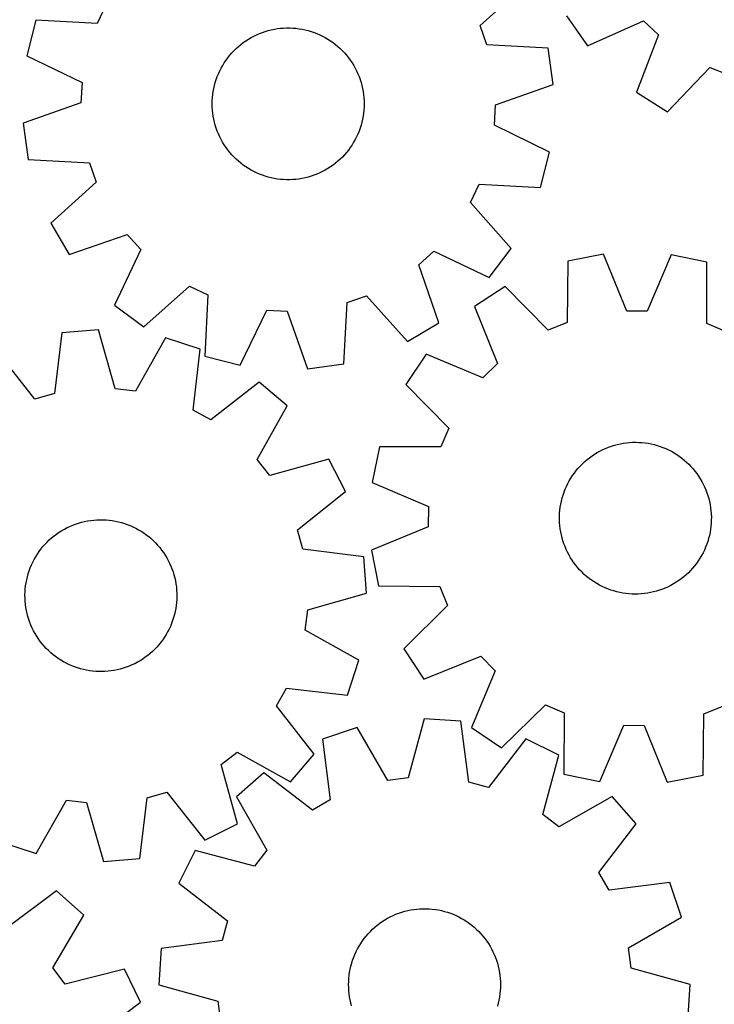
# Model space of a CAD drawing. Header units: millimetres. Extents: x 7 to 1243, y 7 to 1572.
# Tile 10 of 28: x 622 to 841, y 357 to 668. Entities that reach past the tile are written whole.
import ezdxf

# ---------------------------------------------------------------- set-up
doc = ezdxf.new("R2010")
doc.units = ezdxf.units.MM
doc.layers.add('CUT', color=7, linetype='CONTINUOUS', true_color=0x000000)

msp = doc.modelspace()

# ---------------------------------------------------------------- linework, layer by layer
at = {"layer": 'CUT'}
for p, q in [((767.083359, 665.98582), (781.466615, 678.969054)), ((648.800886, 672.445974), (646.019999, 666.648616)), ((794.378168, 669.046715), (801.033674, 659.623886)), ((626.668969, 667.638581), (623.804662, 656.463555)), ((646.019999, 666.648616), (626.668969, 667.638581)), ((769.216327, 659.920085), (767.083359, 665.98582)), ((801.033674, 659.623886), (818.764064, 667.438981)), ((818.764064, 667.438981), (823.426877, 663.011695)), ((695.570307, 662.65458), (696.452631, 663.079078)), ((696.452631, 663.079078), (697.351536, 663.467234)), ((697.351536, 663.467234), (698.265525, 663.818402)), ((698.265525, 663.818402), (699.193078, 664.131997)), ((699.193078, 664.131997), (700.132649, 664.407497)), ((700.132649, 664.407497), (701.082676, 664.644445)), ((701.082676, 664.644445), (702.041577, 664.842445)), ((702.041577, 664.842445), (703.007756, 665.001168)), ((703.007756, 665.001168), (703.979605, 665.12035)), ((703.979605, 665.12035), (704.955507, 665.199793)), ((704.955507, 665.199793), (705.933837, 665.239363)), ((705.933837, 665.239363), (706.912967, 665.238997)), ((706.912967, 665.238997), (707.891266, 665.198693)), ((707.891266, 665.198693), (708.867108, 665.118519)), ((708.867108, 665.118519), (709.838868, 664.998608)), ((709.838868, 664.998608), (710.804928, 664.839161)), ((710.804928, 664.839161), (711.76368, 664.640442)), ((711.76368, 664.640442), (712.713529, 664.402783)), ((712.713529, 664.402783), (713.652894, 664.126578)), ((713.652894, 664.126578), (714.580211, 663.812288)), ((714.580211, 663.812288), (715.493937, 663.460435)), ((715.493937, 663.460435), (716.39255, 663.071606)), ((716.39255, 663.071606), (717.274557, 662.646446)), ((823.426877, 663.011695), (816.540451, 644.900385)), ((690.70455, 659.388054), (691.457687, 660.013737)), ((691.457687, 660.013737), (692.235718, 660.608181)), ((692.235718, 660.608181), (693.037348, 661.170395)), ((693.037348, 661.170395), (693.861243, 661.699444)), ((693.861243, 661.699444), (694.706031, 662.194447)), ((694.706031, 662.194447), (695.570307, 662.65458)), ((717.274557, 662.646446), (718.138487, 662.185665)), ((718.138487, 662.185665), (718.982904, 661.690029)), ((718.982904, 661.690029), (719.806402, 661.160363)), ((719.806402, 661.160363), (720.60761, 660.597548)), ((720.60761, 660.597548), (721.385196, 660.002522)), ((721.385196, 660.002522), (722.137863, 659.376274)), ((788.56007, 658.796684), (769.216327, 659.920085)), ((687.354584, 655.829203), (687.965348, 656.594489)), ((687.965348, 656.594489), (688.606819, 657.334226)), ((688.606819, 657.334226), (689.277929, 658.047182)), ((689.277929, 658.047182), (689.977561, 658.732171)), ((689.977561, 658.732171), (690.70455, 659.388054)), ((722.137863, 659.376274), (722.864361, 658.719847)), ((722.864361, 658.719847), (723.563479, 658.034334)), ((723.563479, 658.034334), (724.234055, 657.320875)), ((724.234055, 657.320875), (724.874971, 656.580657)), ((724.874971, 656.580657), (725.485161, 655.814914)), ((790.190292, 647.376183), (788.56007, 658.796684)), ((623.804662, 656.463555), (641.246043, 648.023138)), ((685.238123, 652.538638), (685.716431, 653.392989)), ((685.716431, 653.392989), (686.229189, 654.22712)), ((686.229189, 654.22712), (686.775543, 655.039642)), ((686.775543, 655.039642), (687.354584, 655.829203)), ((725.485161, 655.814914), (726.06361, 655.024919)), ((726.06361, 655.024919), (726.609355, 654.211988)), ((726.609355, 654.211988), (727.121488, 653.377473)), ((684.017564, 649.868634), (684.387982, 650.774992)), ((684.387982, 650.774992), (684.795061, 651.665488)), ((684.795061, 651.665488), (685.238123, 652.538638)), ((727.121488, 653.377473), (727.599156, 652.522763)), ((727.599156, 652.522763), (728.041563, 651.649281)), ((728.041563, 651.649281), (728.447975, 650.758481)), ((728.447975, 650.758481), (728.817713, 649.851845)), ((826.295297, 638.741778), (839.685334, 652.74711)), ((839.685334, 652.74711), (845.68746, 650.441213)), ((641.246043, 648.023138), (640.895392, 641.602878)), ((683.132128, 647.069582), (683.389114, 648.014386)), ((683.389114, 648.014386), (683.684423, 648.947921)), ((683.684423, 648.947921), (684.017564, 649.868634)), ((728.817713, 649.851845), (729.150164, 648.930883)), ((729.150164, 648.930883), (729.444773, 647.997127)), ((729.444773, 647.997127), (729.701051, 647.052131)), ((771.933428, 640.885473), (790.190292, 647.376183)), ((682.495002, 643.209362), (682.595065, 644.183365)), ((682.595065, 644.183365), (682.734773, 645.152477)), ((682.734773, 645.152477), (682.913894, 646.115083)), ((682.913894, 646.115083), (683.132128, 647.069582)), ((729.701051, 647.052131), (729.91857, 646.097468)), ((729.91857, 646.097468), (730.096969, 645.134728)), ((730.096969, 645.134728), (730.23595, 644.165512)), ((730.23595, 644.165512), (730.335283, 643.191434)), ((816.540451, 644.900385), (826.295297, 638.741778)), ((640.895392, 641.602878), (622.638527, 635.112168)), ((682.414411, 641.253169), (682.434751, 642.232088)), ((682.434017, 640.274236), (682.414411, 641.253169)), ((682.434751, 642.232088), (682.495002, 643.209362)), ((730.335283, 643.191434), (730.394802, 642.214115)), ((730.414408, 641.235181), (730.394068, 640.256263)), ((730.394802, 642.214115), (730.414408, 641.235181)), ((682.493536, 639.296917), (682.434017, 640.274236)), ((682.592869, 638.322839), (682.493536, 639.296917)), ((682.731851, 637.353623), (682.592869, 638.322839)), ((730.233754, 638.304985), (730.094046, 637.335874)), ((730.333817, 639.278989), (730.233754, 638.304985)), ((730.394068, 640.256263), (730.333817, 639.278989)), ((771.582777, 634.465213), (771.933428, 640.885473)), ((622.638527, 635.112168), (624.26875, 623.691667)), ((682.910249, 636.390882), (682.731851, 637.353623)), ((683.127769, 635.43622), (682.910249, 636.390882)), ((683.384046, 634.491224), (683.127769, 635.43622)), ((729.696691, 635.418768), (729.439705, 634.473965)), ((729.914926, 636.373268), (729.696691, 635.418768)), ((730.094046, 637.335874), (729.914926, 636.373268)), ((683.678655, 633.557468), (683.384046, 634.491224)), ((684.011106, 632.636506), (683.678655, 633.557468)), ((684.380845, 631.72987), (684.011106, 632.636506)), ((684.787256, 630.83907), (684.380845, 631.72987)), ((728.440838, 631.713358), (728.033759, 630.822863)), ((728.811256, 632.619717), (728.440838, 631.713358)), ((729.144397, 633.54043), (728.811256, 632.619717)), ((729.439705, 634.473965), (729.144397, 633.54043)), ((789.024158, 626.024796), (771.582777, 634.465213)), ((685.229664, 629.965588), (684.787256, 630.83907)), ((685.707331, 629.110878), (685.229664, 629.965588)), ((686.219464, 628.276363), (685.707331, 629.110878)), ((727.112388, 629.095362), (726.59963, 628.26123)), ((727.590696, 629.949713), (727.112388, 629.095362)), ((728.033759, 630.822863), (727.590696, 629.949713)), ((686.765209, 627.463431), (686.219464, 628.276363)), ((687.343658, 626.673437), (686.765209, 627.463431)), ((687.953848, 625.907693), (687.343658, 626.673437)), ((688.594765, 625.167476), (687.953848, 625.907693)), ((724.863471, 625.893862), (724.222, 625.154125)), ((725.474235, 626.659147), (724.863471, 625.893862)), ((726.053276, 627.448708), (725.474235, 626.659147)), ((726.59963, 628.26123), (726.053276, 627.448708)), ((786.15985, 614.849769), (789.024158, 626.024796)), ((624.26875, 623.691667), (643.612492, 622.568266)), ((643.612492, 622.568266), (645.74546, 616.502531)), ((689.26534, 624.454017), (688.594765, 625.167476)), ((689.964458, 623.768504), (689.26534, 624.454017)), ((690.690956, 623.112077), (689.964458, 623.768504)), ((691.443624, 622.485829), (690.690956, 623.112077)), ((692.221209, 621.890802), (691.443624, 622.485829)), ((721.371132, 622.474613), (720.593101, 621.88017)), ((722.124269, 623.100297), (721.371132, 622.474613)), ((722.851258, 623.756179), (722.124269, 623.100297)), ((723.55089, 624.441169), (722.851258, 623.756179)), ((724.222, 625.154125), (723.55089, 624.441169)), ((693.022417, 621.327988), (692.221209, 621.890802)), ((693.845915, 620.798321), (693.022417, 621.327988)), ((694.690332, 620.302685), (693.845915, 620.798321)), ((695.554263, 619.841904), (694.690332, 620.302685)), ((696.436269, 619.416745), (695.554263, 619.841904)), ((697.334883, 619.027916), (696.436269, 619.416745)), ((716.376188, 619.409273), (715.477283, 619.021117)), ((717.258513, 619.833771), (716.376188, 619.409273)), ((718.122788, 620.293904), (717.258513, 619.833771)), ((718.967577, 620.788907), (718.122788, 620.293904)), ((719.791471, 621.317956), (718.967577, 620.788907)), ((720.593101, 621.88017), (719.791471, 621.317956)), ((645.74546, 616.502531), (631.362204, 603.519297)), ((698.248608, 618.676063), (697.334883, 619.027916)), ((699.175925, 618.361773), (698.248608, 618.676063)), ((700.11529, 618.085568), (699.175925, 618.361773)), ((701.065139, 617.847908), (700.11529, 618.085568)), ((702.023891, 617.64919), (701.065139, 617.847908)), ((702.989951, 617.489742), (702.023891, 617.64919)), ((703.961711, 617.369832), (702.989951, 617.489742)), ((704.937553, 617.289658), (703.961711, 617.369832)), ((705.915853, 617.249354), (704.937553, 617.289658)), ((706.894982, 617.248987), (705.915853, 617.249354)), ((707.873312, 617.288558), (706.894982, 617.248987)), ((708.849214, 617.368), (707.873312, 617.288558)), ((709.821063, 617.487182), (708.849214, 617.368)), ((710.787242, 617.645906), (709.821063, 617.487182)), ((711.746143, 617.843906), (710.787242, 617.645906)), ((712.69617, 618.080853), (711.746143, 617.843906)), ((713.635742, 618.356354), (712.69617, 618.080853)), ((714.563294, 618.669949), (713.635742, 618.356354)), ((715.477283, 619.021117), (714.563294, 618.669949)), ((764.027934, 610.042376), (766.80882, 615.839734)), ((766.80882, 615.839734), (786.15985, 614.849769)), ((776.911661, 595.56992), (764.027934, 610.042376)), ((631.362204, 603.519297), (637.23877, 593.591989)), ((637.23877, 593.591989), (655.539965, 599.956631)), ((655.539965, 599.956631), (659.831826, 595.168875)), ((659.831826, 595.168875), (651.511899, 577.669697)), ((747.701954, 590.369731), (752.48971, 594.661592)), ((752.48971, 594.661592), (769.988888, 586.341665)), ((769.988888, 586.341665), (776.911661, 595.56992)), ((794.770318, 591.531993), (794.56144, 572.156782)), ((806.101116, 593.699591), (794.770318, 591.531993)), ((813.446545, 575.769529), (806.101116, 593.699591)), ((827.48375, 593.542814), (819.8762, 575.722387)), ((838.781546, 591.209304), (827.48375, 593.542814)), ((838.7063, 571.833114), (838.781546, 591.209304)), ((754.066596, 572.068536), (747.701954, 590.369731)), ((660.740154, 570.746924), (675.212611, 583.630651)), ((675.212611, 583.630651), (681.009969, 580.849765)), ((774.955344, 583.494056), (765.316556, 577.155348)), ((788.603173, 569.739813), (774.955344, 583.494056)), ((681.009969, 580.849765), (680.020004, 561.498735)), ((725.090319, 578.442258), (731.156054, 580.575226)), ((731.156054, 580.575226), (744.139288, 566.19197)), ((651.511899, 577.669697), (660.740154, 570.746924)), ((691.19503, 558.634427), (699.635447, 576.075808)), ((699.635447, 576.075808), (706.055707, 575.725157)), ((706.055707, 575.725157), (712.546417, 557.468293)), ((723.966918, 559.098515), (725.090319, 578.442258)), ((765.316556, 577.155348), (772.53815, 559.175053)), ((819.8762, 575.722387), (813.446545, 575.769529)), ((646.415544, 569.825217), (634.914667, 568.922275)), ((651.735806, 551.193598), (646.415544, 569.825217)), ((744.139288, 566.19197), (754.066596, 572.068536)), ((794.56144, 572.156782), (788.603173, 569.739813)), ((844.628487, 569.329038), (838.7063, 571.833114)), ((634.914667, 568.922275), (632.567231, 549.68866)), ((667.650056, 567.307859), (658.120922, 550.436641)), ((678.621022, 563.740874), (667.650056, 567.307859)), ((676.406291, 544.491526), (678.621022, 563.740874)), ((626.378478, 547.944519), (614.333185, 563.121915)), ((680.020004, 561.498735), (691.19503, 558.634427)), ((750.085892, 562.1464), (743.606531, 552.601593)), ((767.958363, 554.661935), (750.085892, 562.1464)), ((712.546417, 557.468293), (723.966918, 559.098515)), ((772.53815, 559.175053), (767.958363, 554.661935)), ((658.120922, 550.436641), (651.735806, 551.193598)), ((697.275802, 553.289042), (682.015694, 541.348711)), ((706.046626, 545.795171), (697.275802, 553.289042)), ((743.606531, 552.601593), (757.159175, 538.753551)), ((632.567231, 549.68866), (626.378478, 547.944519)), ((682.015694, 541.348711), (676.406291, 544.491526)), ((696.634076, 528.858633), (706.046626, 545.795171)), ((757.159175, 538.753551), (754.655099, 532.831365)), ((735.278909, 532.906611), (732.945399, 521.608815)), ((754.655099, 532.831365), (735.278909, 532.906611)), ((805.858068, 531.972862), (806.750393, 532.375912)), ((806.750393, 532.375912), (807.658417, 532.742231)), ((807.658417, 532.742231), (808.580626, 533.071208)), ((808.580626, 533.071208), (809.515486, 533.362295)), ((809.515486, 533.362295), (810.461441, 533.615008)), ((810.461441, 533.615008), (811.416917, 533.828927)), ((811.416917, 533.828927), (812.380323, 534.003695)), ((812.380323, 534.003695), (813.350055, 534.139022)), ((813.350055, 534.139022), (814.324501, 534.234683)), ((814.324501, 534.234683), (815.302038, 534.290517)), ((815.302038, 534.290517), (816.281038, 534.306433)), ((816.281038, 534.306433), (817.259873, 534.282403)), ((817.259873, 534.282403), (818.236913, 534.218468)), ((818.236913, 534.218468), (819.210532, 534.114735)), ((819.210532, 534.114735), (820.17911, 533.971375)), ((820.17911, 533.971375), (821.141034, 533.788627)), ((821.141034, 533.788627), (822.094704, 533.566796)), ((822.094704, 533.566796), (823.038532, 533.30625)), ((823.038532, 533.30625), (823.970948, 533.007425)), ((823.970948, 533.007425), (824.890398, 532.670815)), ((824.890398, 532.670815), (825.795354, 532.296983)), ((825.795354, 532.296983), (826.684308, 531.88655)), ((719.281653, 529.000062), (700.613785, 523.808425)), ((724.517058, 518.720178), (719.281653, 529.000062)), ((800.91479, 528.824881), (801.682828, 529.432181)), ((801.682828, 529.432181), (802.474997, 530.007648)), ((802.474997, 530.007648), (803.28998, 530.550325)), ((803.28998, 530.550325), (804.12642, 531.059308)), ((804.12642, 531.059308), (804.982924, 531.53375)), ((804.982924, 531.53375), (805.858068, 531.972862)), ((826.684308, 531.88655), (827.555782, 531.4402)), ((827.555782, 531.4402), (828.408324, 530.958675)), ((828.408324, 530.958675), (829.240517, 530.442776)), ((829.240517, 530.442776), (830.050974, 529.893363)), ((830.050974, 529.893363), (830.838346, 529.31135)), ((830.838346, 529.31135), (831.601324, 528.697705)), ((700.613785, 523.808425), (696.634076, 528.858633)), ((797.479794, 525.34803), (798.108875, 526.098331)), ((798.108875, 526.098331), (798.768036, 526.822349)), ((798.768036, 526.822349), (799.45618, 527.518879)), ((799.45618, 527.518879), (800.172162, 528.18676)), ((800.172162, 528.18676), (800.91479, 528.824881)), ((831.601324, 528.697705), (832.338637, 528.05345)), ((832.338637, 528.05345), (833.049059, 527.379658)), ((833.049059, 527.379658), (833.731406, 526.677449)), ((833.731406, 526.677449), (834.384543, 525.947992)), ((834.384543, 525.947992), (835.007383, 525.192502)), ((795.284428, 522.109574), (795.783243, 522.952116)), ((795.783243, 522.952116), (796.31601, 523.773612)), ((796.31601, 523.773612), (796.881841, 524.572693)), ((796.881841, 524.572693), (797.479794, 525.34803)), ((835.007383, 525.192502), (835.59889, 524.412236)), ((835.59889, 524.412236), (836.158078, 523.608492)), ((836.158078, 523.608492), (836.684017, 522.782609)), ((836.684017, 522.782609), (837.175832, 521.935961)), ((732.945399, 521.608815), (750.765826, 514.001265)), ((793.999698, 519.469847), (794.391913, 520.366989)), ((794.391913, 520.366989), (794.820393, 521.247386)), ((794.820393, 521.247386), (795.284428, 522.109574)), ((837.175832, 521.935961), (837.632704, 521.069957)), ((837.632704, 521.069957), (838.053873, 520.186038)), ((838.053873, 520.186038), (838.438638, 519.285677)), ((709.339662, 506.674885), (724.517058, 518.720178)), ((792.805638, 515.744065), (793.046876, 516.693012)), ((793.046876, 516.693012), (793.32662, 517.631329)), ((793.32662, 517.631329), (793.644404, 518.557454)), ((793.644404, 518.557454), (793.999698, 519.469847)), ((838.438638, 519.285677), (838.786358, 518.37037)), ((838.786358, 518.37037), (839.096454, 517.441642)), ((839.096454, 517.441642), (839.368411, 516.501039)), ((839.368411, 516.501039), (839.601776, 515.550126)), ((750.765826, 514.001265), (750.718684, 507.57161)), ((792.316646, 512.849316), (792.440219, 513.820617)), ((792.440219, 513.820617), (792.603307, 514.786069)), ((792.603307, 514.786069), (792.805638, 515.744065)), ((839.601776, 515.550126), (839.79616, 514.590485)), ((839.79616, 514.590485), (839.95124, 513.623714)), ((839.95124, 513.623714), (840.066758, 512.651423)), ((792.184745, 509.916521), (792.188803, 510.895643)), ((792.188803, 510.895643), (792.232794, 511.873784)), ((792.232794, 511.873784), (792.316646, 512.849316)), ((840.066758, 512.651423), (840.142521, 511.675229)), ((840.142521, 511.675229), (840.178403, 510.696757)), ((840.178403, 510.696757), (840.174346, 509.717635)), ((635.669912, 506.864728), (636.537541, 507.318507)), ((636.537541, 507.318507), (637.422957, 507.73652)), ((637.422957, 507.73652), (638.324685, 508.118069)), ((638.324685, 508.118069), (639.241227, 508.462521)), ((639.241227, 508.462521), (640.171055, 508.769302)), ((640.171055, 508.769302), (641.112623, 509.037901)), ((641.112623, 509.037901), (642.064363, 509.267871)), ((642.064363, 509.267871), (643.024691, 509.45883)), ((643.024691, 509.45883), (643.992008, 509.61046)), ((643.992008, 509.61046), (644.964706, 509.722508)), ((644.964706, 509.722508), (645.941164, 509.794787)), ((645.941164, 509.794787), (646.919758, 509.827178)), ((646.919758, 509.827178), (647.898859, 509.819627)), ((647.898859, 509.819627), (648.876837, 509.772146)), ((648.876837, 509.772146), (649.852064, 509.684814)), ((649.852064, 509.684814), (650.822917, 509.557777)), ((650.822917, 509.557777), (651.787781, 509.391245)), ((651.787781, 509.391245), (652.74505, 509.185497)), ((652.74505, 509.185497), (653.693129, 508.940874)), ((653.693129, 508.940874), (654.630442, 508.657784)), ((654.630442, 508.657784), (655.555428, 508.336698)), ((655.555428, 508.336698), (656.466548, 507.978151)), ((656.466548, 507.978151), (657.362284, 507.582738)), ((657.362284, 507.582738), (658.241147, 507.151119)), ((658.241147, 507.151119), (659.101673, 506.684011)), ((750.718684, 507.57161), (732.788623, 500.226181)), ((792.220628, 508.938049), (792.184745, 509.916521)), ((792.296391, 507.961855), (792.220628, 508.938049)), ((792.411908, 506.989564), (792.296391, 507.961855)), ((840.046502, 507.763962), (839.92293, 506.792661)), ((840.130354, 508.739494), (840.046502, 507.763962)), ((840.174346, 509.717635), (840.130354, 508.739494)), ((630.916165, 503.437241), (631.647947, 504.087771)), ((631.647947, 504.087771), (632.405655, 504.707912)), ((632.405655, 504.707912), (633.188027, 505.296631)), ((633.188027, 505.296631), (633.99376, 505.852948)), ((633.99376, 505.852948), (634.821515, 506.375937)), ((634.821515, 506.375937), (635.669912, 506.864728)), ((659.101673, 506.684011), (659.942431, 506.182192)), ((659.942431, 506.182192), (660.76202, 505.646498)), ((660.76202, 505.646498), (661.559077, 505.07782)), ((661.559077, 505.07782), (662.332275, 504.477104)), ((662.332275, 504.477104), (663.080328, 503.84535)), ((711.083803, 500.486132), (709.339662, 506.674885)), ((792.566988, 506.022793), (792.411908, 506.989564)), ((792.761373, 505.063152), (792.566988, 506.022793)), ((792.994737, 504.112239), (792.761373, 505.063152)), ((793.266694, 503.171636), (792.994737, 504.112239)), ((839.55751, 504.869213), (839.316272, 503.920266)), ((839.759842, 505.827209), (839.55751, 504.869213)), ((839.92293, 506.792661), (839.759842, 505.827209)), ((628.271958, 500.553597), (628.888321, 501.314381)), ((628.888321, 501.314381), (629.535203, 502.049391)), ((629.535203, 502.049391), (630.211526, 502.757404)), ((630.211526, 502.757404), (630.916165, 503.437241)), ((663.080328, 503.84535), (663.801989, 503.18361)), ((663.801989, 503.18361), (664.496059, 502.492985)), ((664.496059, 502.492985), (665.161381, 501.774625)), ((665.161381, 501.774625), (665.796849, 501.029725)), ((665.796849, 501.029725), (666.401404, 500.259525)), ((793.576791, 502.242908), (793.266694, 503.171636)), ((793.924511, 501.327601), (793.576791, 502.242908)), ((794.309275, 500.42724), (793.924511, 501.327601)), ((838.36345, 501.143431), (837.971236, 500.246289)), ((838.718745, 502.055824), (838.36345, 501.143431)), ((839.036528, 502.981949), (838.718745, 502.055824)), ((839.316272, 503.920266), (839.036528, 502.981949)), ((626.13141, 497.27865), (626.615974, 498.129469)), ((626.615974, 498.129469), (627.134838, 498.959815)), ((627.134838, 498.959815), (627.687139, 499.768306)), ((627.687139, 499.768306), (628.271958, 500.553597)), ((666.401404, 500.259525), (666.974041, 499.465307)), ((666.974041, 499.465307), (667.513807, 498.648393)), ((667.513807, 498.648393), (668.019802, 497.810143)), ((730.317418, 498.138696), (711.083803, 500.486132)), ((731.22036, 486.637819), (730.317418, 498.138696)), ((732.788623, 500.226181), (734.95622, 488.895383)), ((794.730444, 499.543321), (794.309275, 500.42724)), ((795.187316, 498.677317), (794.730444, 499.543321)), ((795.679131, 497.830669), (795.187316, 498.677317)), ((796.205071, 497.004786), (795.679131, 497.830669)), ((837.078721, 498.503704), (836.579905, 497.661162)), ((837.542755, 499.365892), (837.078721, 498.503704)), ((837.971236, 500.246289), (837.542755, 499.365892)), ((624.891292, 494.617674), (625.26835, 495.52129)), ((625.26835, 495.52129), (625.681952, 496.408774)), ((625.681952, 496.408774), (626.13141, 497.27865)), ((668.019802, 497.810143), (668.491185, 496.951951)), ((668.491185, 496.951951), (668.927172, 496.075246)), ((668.927172, 496.075246), (669.327036, 495.181488)), ((669.327036, 495.181488), (669.690113, 494.272164)), ((796.764259, 496.201042), (796.205071, 497.004786)), ((797.355765, 495.420776), (796.764259, 496.201042)), ((797.978605, 494.665286), (797.355765, 495.420776)), ((834.883354, 495.265248), (834.254273, 494.514947)), ((835.481308, 496.040585), (834.883354, 495.265248)), ((836.047138, 496.839666), (835.481308, 496.040585)), ((836.579905, 497.661162), (836.047138, 496.839666)), ((623.76011, 490.872322), (623.985342, 491.825194)), ((623.985342, 491.825194), (624.249253, 492.768087)), ((624.249253, 492.768087), (624.551404, 493.69943)), ((624.551404, 493.69943), (624.891292, 494.617674)), ((669.690113, 494.272164), (670.015797, 493.348787)), ((670.015797, 493.348787), (670.303546, 492.412894)), ((670.303546, 492.412894), (670.552883, 491.466043)), ((798.631743, 493.935829), (797.978605, 494.665286)), ((799.31409, 493.23362), (798.631743, 493.935829)), ((800.024511, 492.559828), (799.31409, 493.23362)), ((800.761824, 491.915573), (800.024511, 492.559828)), ((801.524802, 491.301928), (800.761824, 491.915573)), ((831.448359, 491.788397), (830.680321, 491.181097)), ((832.190987, 492.426518), (831.448359, 491.788397)), ((832.906968, 493.0944), (832.190987, 492.426518)), ((833.595112, 493.790929), (832.906968, 493.0944)), ((834.254273, 494.514947), (833.595112, 493.790929)), ((623.319909, 487.969753), (623.427116, 488.942996)), ((623.427116, 488.942996), (623.573931, 489.911056)), ((623.573931, 489.911056), (623.76011, 490.872322)), ((670.552883, 491.466043), (670.763392, 490.50981)), ((670.763392, 490.50981), (670.934721, 489.545787)), ((670.934721, 489.545787), (671.066588, 488.575577)), ((671.066588, 488.575577), (671.15877, 487.600797)), ((734.95622, 488.895383), (754.331431, 488.686505)), ((754.331431, 488.686505), (756.7484, 482.728238)), ((802.312175, 490.719915), (801.524802, 491.301928)), ((803.122632, 490.170502), (802.312175, 490.719915)), ((803.954824, 489.654603), (803.122632, 490.170502)), ((804.807367, 489.173078), (803.954824, 489.654603)), ((805.67884, 488.726728), (804.807367, 489.173078)), ((806.567795, 488.316295), (805.67884, 488.726728)), ((826.505081, 488.640416), (825.612755, 488.237366)), ((827.380224, 489.079528), (826.505081, 488.640416)), ((828.236729, 489.55397), (827.380224, 489.079528)), ((829.073168, 490.062953), (828.236729, 489.55397)), ((829.888151, 490.60563), (829.073168, 490.062953)), ((830.680321, 491.181097), (829.888151, 490.60563)), ((623.224967, 486.014204), (623.252489, 486.992947)), ((623.237389, 485.035153), (623.224967, 486.014204)), ((623.252489, 486.992947), (623.319909, 487.969753)), ((671.15877, 487.600797), (671.211117, 486.623067)), ((671.223539, 485.644016), (671.196017, 484.665273)), ((671.211117, 486.623067), (671.223539, 485.644016)), ((712.588741, 481.317557), (731.22036, 486.637819)), ((807.47275, 487.942463), (806.567795, 488.316295)), ((808.392201, 487.605853), (807.47275, 487.942463)), ((809.324616, 487.307028), (808.392201, 487.605853)), ((810.268444, 487.046482), (809.324616, 487.307028)), ((811.222114, 486.824651), (810.268444, 487.046482)), ((812.184038, 486.641903), (811.222114, 486.824651)), ((813.152616, 486.498543), (812.184038, 486.641903)), ((814.126236, 486.39481), (813.152616, 486.498543)), ((815.103276, 486.330875), (814.126236, 486.39481)), ((816.082111, 486.306845), (815.103276, 486.330875)), ((817.061111, 486.322761), (816.082111, 486.306845)), ((818.038648, 486.378595), (817.061111, 486.322761)), ((819.013093, 486.474256), (818.038648, 486.378595)), ((819.982826, 486.609583), (819.013093, 486.474256)), ((820.946232, 486.784351), (819.982826, 486.609583)), ((821.901708, 486.99827), (820.946232, 486.784351)), ((822.847663, 487.250983), (821.901708, 486.99827)), ((823.782523, 487.54207), (822.847663, 487.250983)), ((824.704732, 487.871047), (823.782523, 487.54207)), ((825.612755, 488.237366), (824.704732, 487.871047)), ((623.289736, 484.057424), (623.237389, 485.035153)), ((623.381918, 483.082643), (623.289736, 484.057424)), ((623.513785, 482.112433), (623.381918, 483.082643)), ((671.02139, 482.715225), (670.874575, 481.747164)), ((671.128597, 483.688467), (671.02139, 482.715225)), ((671.196017, 484.665273), (671.128597, 483.688467)), ((756.7484, 482.728238), (742.994158, 469.080409)), ((623.685114, 481.14841), (623.513785, 482.112433)), ((623.895623, 480.192177), (623.685114, 481.14841)), ((624.144959, 479.245326), (623.895623, 480.192177)), ((624.432709, 478.309433), (624.144959, 479.245326)), ((670.463164, 479.833026), (670.199253, 478.890134)), ((670.688396, 480.785898), (670.463164, 479.833026)), ((670.874575, 481.747164), (670.688396, 480.785898)), ((711.831784, 474.932441), (712.588741, 481.317557)), ((624.758393, 477.386057), (624.432709, 478.309433)), ((625.12147, 476.476732), (624.758393, 477.386057)), ((625.521334, 475.582974), (625.12147, 476.476732)), ((669.180156, 476.136931), (668.766554, 475.249446)), ((669.557214, 477.040547), (669.180156, 476.136931)), ((669.897102, 477.95879), (669.557214, 477.040547)), ((670.199253, 478.890134), (669.897102, 477.95879)), ((625.957321, 474.706269), (625.521334, 475.582974)), ((626.428704, 473.848078), (625.957321, 474.706269)), ((626.934699, 473.009827), (626.428704, 473.848078)), ((627.474465, 472.192913), (626.934699, 473.009827)), ((667.832532, 473.528752), (667.313668, 472.698406)), ((668.317096, 474.379571), (667.832532, 473.528752)), ((668.766554, 475.249446), (668.317096, 474.379571)), ((728.703002, 465.403307), (711.831784, 474.932441)), ((628.047102, 471.398695), (627.474465, 472.192913)), ((628.651657, 470.628496), (628.047102, 471.398695)), ((629.287125, 469.883596), (628.651657, 470.628496)), ((629.952447, 469.165235), (629.287125, 469.883596)), ((665.560185, 470.343839), (664.913303, 469.60883)), ((666.176548, 471.104623), (665.560185, 470.343839)), ((666.761367, 471.889914), (666.176548, 471.104623)), ((667.313668, 472.698406), (666.761367, 471.889914)), ((630.646517, 468.474611), (629.952447, 469.165235)), ((631.368178, 467.812871), (630.646517, 468.474611)), ((632.116231, 467.181117), (631.368178, 467.812871)), ((632.889429, 466.580401), (632.116231, 467.181117)), ((662.042851, 466.950308), (661.260479, 466.36159)), ((662.800559, 467.570449), (662.042851, 466.950308)), ((663.532341, 468.220979), (662.800559, 467.570449)), ((664.23698, 468.900817), (663.532341, 468.220979)), ((664.913303, 469.60883), (664.23698, 468.900817)), ((742.994158, 469.080409), (749.332865, 459.44162)), ((633.686486, 466.011722), (632.889429, 466.580401)), ((634.506075, 465.476028), (633.686486, 466.011722)), ((635.346833, 464.974209), (634.506075, 465.476028)), ((636.207359, 464.507102), (635.346833, 464.974209)), ((637.086222, 464.075482), (636.207359, 464.507102)), ((637.981958, 463.68007), (637.086222, 464.075482)), ((638.893078, 463.321522), (637.981958, 463.68007)), ((657.025549, 463.921701), (656.123821, 463.540151)), ((657.910965, 464.339713), (657.025549, 463.921701)), ((658.778594, 464.793492), (657.910965, 464.339713)), ((659.626991, 465.282284), (658.778594, 464.793492)), ((660.454746, 465.805273), (659.626991, 465.282284)), ((661.260479, 466.36159), (660.454746, 465.805273)), ((725.136017, 454.432341), (728.703002, 465.403307)), ((749.332865, 459.44162), (767.31316, 466.663215)), ((767.31316, 466.663215), (771.826278, 462.083428)), ((639.818064, 463.000436), (638.893078, 463.321522)), ((640.755377, 462.717346), (639.818064, 463.000436)), ((641.703456, 462.472723), (640.755377, 462.717346)), ((642.660725, 462.266975), (641.703456, 462.472723)), ((643.625589, 462.100444), (642.660725, 462.266975)), ((644.596442, 461.973406), (643.625589, 462.100444)), ((645.571669, 461.886074), (644.596442, 461.973406)), ((646.549647, 461.838593), (645.571669, 461.886074)), ((647.528748, 461.831042), (646.549647, 461.838593)), ((648.507342, 461.863433), (647.528748, 461.831042)), ((649.4838, 461.935713), (648.507342, 461.863433)), ((650.456498, 462.04776), (649.4838, 461.935713)), ((651.423815, 462.19939), (650.456498, 462.04776)), ((652.384143, 462.390349), (651.423815, 462.19939)), ((653.335883, 462.620319), (652.384143, 462.390349)), ((654.277451, 462.888918), (653.335883, 462.620319)), ((655.207279, 463.195699), (654.277451, 462.888918)), ((656.123821, 463.540151), (655.207279, 463.195699)), ((771.826278, 462.083428), (764.341813, 444.210957)), ((702.743853, 451.037669), (705.886669, 456.647072)), ((705.886669, 456.647072), (725.136017, 454.432341)), ((773.88662, 437.731596), (787.734662, 451.28424)), ((787.734662, 451.28424), (793.656848, 448.780164)), ((714.684185, 435.777561), (702.743853, 451.037669)), ((793.656848, 448.780164), (793.581602, 429.403974)), ((837.592831, 429.081285), (837.801708, 448.456496)), ((837.801708, 448.456496), (843.759975, 450.873465)), ((749.435881, 446.923528), (744.313584, 428.236514)), ((760.94569, 446.142652), (749.435881, 446.923528)), ((763.497046, 426.935023), (760.94569, 446.142652)), ((728.22927, 444.181031), (717.296765, 440.497854)), ((737.936858, 427.411858), (728.22927, 444.181031)), ((764.341813, 444.210957), (773.88662, 437.731596)), ((804.879399, 427.070464), (812.486948, 444.890891)), ((812.486948, 444.890891), (818.916604, 444.843749)), ((818.916604, 444.843749), (826.262032, 426.913687)), ((717.296765, 440.497854), (719.71559, 421.273086)), ((781.587551, 440.56097), (769.703955, 425.256638)), ((791.922399, 435.434921), (781.587551, 440.56097)), ((685.203567, 432.439579), (690.253776, 436.419288)), ((690.253776, 436.419288), (707.190313, 427.006737)), ((707.190313, 427.006737), (714.684185, 435.777561)), ((786.929104, 416.713024), (791.922399, 435.434921)), ((690.395205, 413.77171), (685.203567, 432.439579)), ((698.75392, 429.848699), (690.063093, 422.262198)), ((714.139846, 418.070936), (698.75392, 429.848699)), ((793.581602, 429.403974), (804.879399, 427.070464)), ((744.313584, 428.236514), (737.936858, 427.411858)), ((769.703955, 425.256638), (763.497046, 426.935023)), ((826.262032, 426.913687), (837.592831, 429.081285)), ((661.881275, 421.96956), (668.070028, 423.713701)), ((668.070028, 423.713701), (680.115321, 408.536306)), ((626.79845, 404.350361), (636.327584, 421.22158)), ((636.327584, 421.22158), (642.7127, 420.464622)), ((642.7127, 420.464622), (648.032962, 401.833003)), ((659.533839, 402.735945), (661.881275, 421.96956)), ((690.063093, 422.262198), (699.654797, 405.426473)), ((719.71559, 421.273086), (714.139846, 418.070936)), ((808.856975, 422.378821), (792.02125, 412.787117)), ((816.443476, 413.687994), (808.856975, 422.378821)), ((792.02125, 412.787117), (786.929104, 416.713024)), ((680.115321, 408.536306), (690.395205, 413.77171)), ((804.665713, 398.302068), (816.443476, 413.687994)), ((615.827484, 407.917347), (626.79845, 404.350361)), ((677.006993, 405.327622), (671.880944, 394.992774)), ((695.72889, 400.334327), (677.006993, 405.327622)), ((699.654797, 405.426473), (695.72889, 400.334327)), ((648.032962, 401.833003), (659.533839, 402.735945)), ((807.867863, 392.726324), (804.665713, 398.302068)), ((827.092631, 395.145149), (807.867863, 392.726324)), ((830.775809, 384.212644), (827.092631, 395.145149)), ((633.236484, 392.600794), (617.709081, 381.010187)), ((641.834817, 384.909622), (633.236484, 392.600794)), ((671.880944, 394.992774), (687.185276, 383.109178)), ((741.379136, 385.501284), (742.306822, 385.814482)), ((742.306822, 385.814482), (743.246512, 386.08958)), ((743.246512, 386.08958), (744.19664, 386.326121)), ((744.19664, 386.326121), (745.155626, 386.52371)), ((745.155626, 386.52371), (746.121873, 386.682019)), ((746.121873, 386.682019), (747.093773, 386.800784)), ((747.093773, 386.800784), (748.069709, 386.879809)), ((748.069709, 386.879809), (749.048055, 386.91896)), ((749.048055, 386.91896), (750.027185, 386.918174)), ((750.027185, 386.918174), (751.005467, 386.877451)), ((751.005467, 386.877451), (751.981275, 386.796859)), ((751.981275, 386.796859), (752.952983, 386.676532)), ((752.952983, 386.676532), (753.918974, 386.516671)), ((753.918974, 386.516671), (754.877641, 386.317541)), ((754.877641, 386.317541), (755.827388, 386.079474)), ((755.827388, 386.079474), (756.766635, 385.802867)), ((632.03997, 368.191266), (641.834817, 384.909622)), ((687.185276, 383.109178), (685.506891, 376.902269)), ((735.347953, 382.293648), (736.149824, 382.855518)), ((736.149824, 382.855518), (736.973945, 383.384214)), ((736.973945, 383.384214), (737.818946, 383.878855)), ((737.818946, 383.878855), (738.683418, 384.338618)), ((738.683418, 384.338618), (739.565925, 384.762738)), ((739.565925, 384.762738), (740.464996, 385.150508)), ((740.464996, 385.150508), (741.379136, 385.501284)), ((756.766635, 385.802867), (757.693817, 385.488179)), ((757.693817, 385.488179), (758.607392, 385.135935)), ((758.607392, 385.135935), (759.505839, 384.746721)), ((759.505839, 384.746721), (760.387663, 384.321184)), ((760.387663, 384.321184), (761.251396, 383.860033)), ((761.251396, 383.860033), (762.0956, 383.364035)), ((762.0956, 383.364035), (762.918871, 382.834016)), ((762.918871, 382.834016), (763.719838, 382.270858)), ((814.006636, 374.505056), (830.775809, 384.212644)), ((731.717652, 379.021248), (732.389067, 379.733917)), ((732.389067, 379.733917), (733.088992, 380.418606)), ((733.088992, 380.418606), (733.816263, 381.074177)), ((733.816263, 381.074177), (734.569668, 381.699538)), ((734.569668, 381.699538), (735.347953, 382.293648)), ((763.719838, 382.270858), (764.497169, 381.675498)), ((764.497169, 381.675498), (765.249568, 381.048928)), ((765.249568, 381.048928), (765.975784, 380.392189)), ((765.975784, 380.392189), (766.674609, 379.706376)), ((766.674609, 379.706376), (767.344878, 378.99263)), ((685.506891, 376.902269), (666.299262, 374.350912)), ((729.33869, 375.915162), (729.885392, 376.72745)), ((729.885392, 376.72745), (730.464772, 377.516763)), ((730.464772, 377.516763), (731.075864, 378.281787)), ((731.075864, 378.281787), (731.717652, 379.021248)), ((767.344878, 378.99263), (767.985477, 378.252138)), ((767.985477, 378.252138), (768.595339, 377.486134)), ((768.595339, 377.486134), (769.17345, 376.695891)), ((769.17345, 376.695891), (769.718847, 375.882726)), ((666.299262, 374.350912), (665.518386, 362.841103)), ((727.903464, 373.354144), (728.346901, 374.227104)), ((728.346901, 374.227104), (728.825575, 375.081251)), ((728.825575, 375.081251), (729.33869, 375.915162)), ((769.718847, 375.882726), (770.230621, 375.047991)), ((770.230621, 375.047991), (770.707923, 374.193077)), ((770.707923, 374.193077), (771.149956, 373.319405)), ((814.831291, 368.12833), (814.006636, 374.505056)), ((726.495953, 369.703645), (726.791662, 370.637054)), ((726.791662, 370.637054), (727.125197, 371.557624)), ((727.125197, 371.557624), (727.496004, 372.463823)), ((727.496004, 372.463823), (727.903464, 373.354144)), ((771.149956, 373.319405), (771.555986, 372.428431)), ((771.555986, 372.428431), (771.925336, 371.521637)), ((771.925336, 371.521637), (772.257392, 370.600532)), ((772.257392, 370.600532), (772.551601, 369.66665)), ((635.903934, 363.051959), (632.03997, 368.191266)), ((654.684917, 367.818204), (635.903934, 363.051959)), ((659.685456, 357.422048), (654.684917, 367.818204)), ((725.840386, 366.842017), (726.019919, 367.804546)), ((726.019919, 367.804546), (726.238563, 368.758952)), ((726.238563, 368.758952), (726.495953, 369.703645)), ((772.551601, 369.66665), (772.807473, 368.721545)), ((772.807473, 368.721545), (773.024583, 367.766789)), ((773.024583, 367.766789), (773.20257, 366.803972)), ((833.518305, 363.006033), (814.831291, 368.12833)), ((725.539113, 363.921757), (725.599783, 364.899005)), ((725.599783, 364.899005), (725.700263, 365.872965)), ((725.700263, 365.872965), (725.840386, 366.842017)), ((773.20257, 366.803972), (773.341136, 365.834697)), ((773.341136, 365.834697), (773.440051, 364.860576)), ((773.440051, 364.860576), (773.499151, 363.883232)), ((665.518386, 362.841103), (684.2054, 357.718807)), ((725.518353, 362.942847), (725.539113, 363.921757)), ((725.53754, 361.963905), (725.518353, 362.942847)), ((725.59664, 360.986561), (725.53754, 361.963905)), ((725.695555, 360.01244), (725.59664, 360.986561)), ((773.436909, 360.948132), (773.336428, 359.974172)), ((773.497579, 361.92538), (773.436909, 360.948132)), ((773.518338, 362.90429), (773.497579, 361.92538)), ((773.499151, 363.883232), (773.518338, 362.90429)), ((832.737429, 351.496225), (833.518305, 363.006033)), ((725.834122, 359.043165), (725.695555, 360.01244)), ((726.012108, 358.080348), (725.834122, 359.043165)), ((726.229218, 357.125592), (726.012108, 358.080348)), ((773.016772, 358.042591), (772.798129, 357.088185)), ((773.196305, 359.00512), (773.016772, 358.042591)), ((773.336428, 359.974172), (773.196305, 359.00512)), ((644.23836, 345.724627), (659.685456, 357.422048)), ((684.2054, 357.718807), (685.030056, 351.342081)), ((726.48509, 356.180487), (726.229218, 357.125592)), ((772.798129, 357.088185), (772.540738, 356.143492))]:
    msp.add_line(p, q, dxfattribs=at)

doc.saveas('drawing.dxf')
